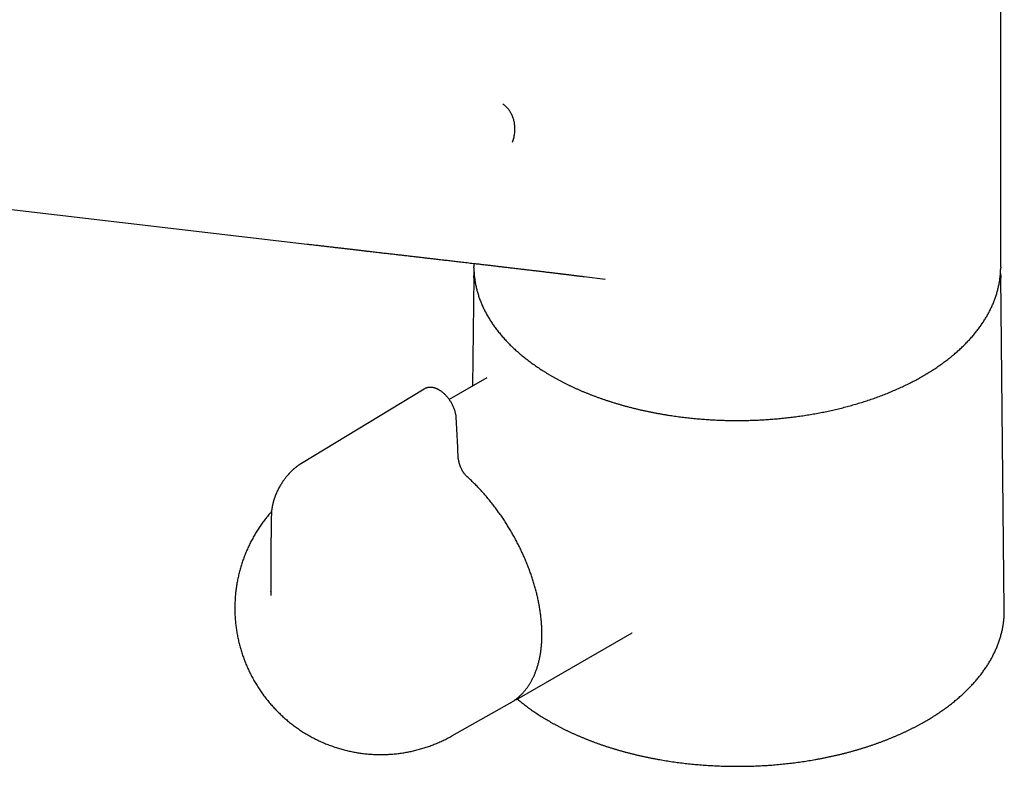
# Model space of a CAD drawing. Header units: millimetres. Extents: x 8 to 793, y 12 to 538.
# Tile 10 of 25: x 670 to 769, y 120 to 195. Entities that reach past the tile are written whole.
import ezdxf

# ---------------------------------------------------------------- set-up
doc = ezdxf.new("R2010")
doc.units = ezdxf.units.MM

msp = doc.modelspace()

# ---------------------------------------------------------------- linework, layer by layer
at = {"color": 7, "linetype": 'Continuous', "lineweight": 30}
for p, q in [((768.514, 169.766), (768.514, 206.223)), ((625.576, 180.58), (698.761, 172.05)), ((715.514, 170.105), (715.514, 169.766)), ((715.514, 169.655), (715.514, 169.766)), ((768.514, 169.766), (768.513, 169.652)), ((715.511, 168.761), (715.393, 157.753)), ((715.51, 168.652), (715.513, 168.883)), ((726.596, 168.783), (728.712, 168.527)), ((728.712, 168.528), (728.68, 168.532)), ((768.515, 168.874), (768.517, 168.64)), ((768.874, 135.285), (768.517, 168.761)), ((716.827, 158.581), (713.047, 156.399)), ((716.83, 158.576), (716.826, 158.573)), ((710.514, 157.468), (698.169, 149.985)), ((710.523, 157.464), (710.519, 157.461)), ((695.09, 137.101), (695.091, 137.142)), ((720.114, 126.416), (731.429, 132.947)), ((731.415, 132.942), (731.428, 132.949)), ((713.295, 122.566), (719.145, 125.86)), ((719.145, 125.86), (719.199, 125.892))]:
    msp.add_line(p, q, dxfattribs=at)
at = {"color": 7, "linetype": 'Continuous', "lineweight": 30, "flags": 128}
for points in [[(768.875, 135.167), (768.875, 135.189), (768.874, 135.285)], [(720.173, 126.45), (720.115, 126.416), (720.059, 126.384)]]:
    msp.add_lwpolyline(points, dxfattribs=at)
at = {"color": 7, "linetype": 'Continuous', "lineweight": 30}
for points, knots in [([(718.424, 186.155), (718.471, 186.122), (718.567, 186.054), (718.704, 185.935), (718.837, 185.802), (718.963, 185.654), (719.075, 185.501), (719.173, 185.345), (719.259, 185.189), (719.336, 185.026), (719.405, 184.854), (719.465, 184.677), (719.515, 184.493), (719.556, 184.306), (719.587, 184.115), (719.608, 183.922), (719.618, 183.728), (719.619, 183.535), (719.609, 183.331), (719.588, 183.118), (719.552, 182.897), (719.505, 182.683), (719.448, 182.478), (719.401, 182.346), (719.378, 182.281)], [0, 0, 0, 0, 0.046147, 0.09342, 0.14174, 0.191017, 0.241143, 0.283481, 0.326252, 0.369376, 0.412768, 0.45634, 0.500004, 0.543667, 0.587239, 0.630631, 0.673754, 0.716525, 0.758862, 0.808988, 0.858263, 0.906582, 0.953854, 1, 1, 1, 1]), ([(698.751, 172.051), (698.91, 172.032), (699.227, 171.995), (699.696, 171.94), (700.156, 171.886), (700.606, 171.833), (701.044, 171.782), (701.47, 171.732), (701.883, 171.684), (702.288, 171.636), (702.685, 171.59), (703.076, 171.545), (703.46, 171.5), (703.834, 171.457), (704.199, 171.414), (704.554, 171.373), (704.899, 171.333), (705.222, 171.296), (705.522, 171.261), (705.801, 171.229), (706.072, 171.197), (706.336, 171.167), (706.593, 171.137), (706.843, 171.108), (707.087, 171.08), (707.413, 171.043), (707.819, 170.996), (708.305, 170.94), (708.776, 170.885), (709.234, 170.832), (709.679, 170.781), (710.115, 170.731), (710.542, 170.681), (710.959, 170.633), (711.367, 170.586), (711.817, 170.534), (712.308, 170.477), (712.843, 170.415), (713.372, 170.354), (713.826, 170.301), (714.208, 170.257), (714.522, 170.221), (714.838, 170.184), (715.16, 170.146), (715.489, 170.108), (715.845, 170.067), (716.228, 170.022), (716.64, 169.974), (717.059, 169.925), (717.489, 169.874), (717.929, 169.823), (718.379, 169.77), (718.836, 169.716), (719.296, 169.662), (719.753, 169.608), (720.201, 169.555), (720.577, 169.51), (720.881, 169.474), (721.115, 169.446), (721.341, 169.419), (721.561, 169.393), (721.772, 169.368), (721.977, 169.343), (722.171, 169.32), (722.359, 169.297), (722.546, 169.275), (722.74, 169.252), (722.941, 169.228), (723.148, 169.203), (723.409, 169.171), (723.723, 169.133), (723.998, 169.1), (724.184, 169.078), (724.28, 169.066), (724.377, 169.054), (724.479, 169.042), (724.587, 169.029), (724.705, 169.014), (724.833, 168.999), (724.971, 168.982), (725.118, 168.964), (725.276, 168.945), (725.443, 168.925), (725.616, 168.903), (725.796, 168.881), (725.98, 168.859), (726.174, 168.835), (726.376, 168.81), (726.514, 168.793), (726.584, 168.785)], [0, 0, 0, 0, 0.017166, 0.033984, 0.050456, 0.066582, 0.082363, 0.097528, 0.112361, 0.126864, 0.141036, 0.155159, 0.168939, 0.182376, 0.195472, 0.208226, 0.220639, 0.23271, 0.242994, 0.253016, 0.262778, 0.272279, 0.28152, 0.2905, 0.299236, 0.307862, 0.325681, 0.343155, 0.360283, 0.376635, 0.39266, 0.408357, 0.423728, 0.438771, 0.453488, 0.467881, 0.48738, 0.506657, 0.525712, 0.544546, 0.555828, 0.567044, 0.57842, 0.590031, 0.601878, 0.613961, 0.628502, 0.643338, 0.658439, 0.673803, 0.689751, 0.70595, 0.722384, 0.739049, 0.755557, 0.771674, 0.787401, 0.796032, 0.804432, 0.812566, 0.820433, 0.828034, 0.835368, 0.842436, 0.848903, 0.855612, 0.862563, 0.869756, 0.877191, 0.884834, 0.897793, 0.910859, 0.914299, 0.917747, 0.921201, 0.924738, 0.928607, 0.932825, 0.937395, 0.942315, 0.947586, 0.953206, 0.959177, 0.965498, 0.971777, 0.978368, 0.985268, 0.992479, 1, 1, 1, 1]), ([(715.515, 169.651), (715.515, 169.636), (715.515, 169.556), (715.52, 169.411), (715.529, 169.219), (715.543, 169.026), (715.561, 168.834), (715.583, 168.641), (715.609, 168.449), (715.639, 168.256), (715.673, 168.064), (715.711, 167.871), (715.754, 167.679), (715.8, 167.487), (715.851, 167.296), (715.906, 167.104), (715.965, 166.913), (716.028, 166.722), (716.095, 166.531), (716.166, 166.341), (716.242, 166.151), (716.321, 165.962), (716.405, 165.773), (716.493, 165.585), (716.585, 165.397), (716.681, 165.209), (716.781, 165.023), (716.886, 164.837), (716.994, 164.652), (717.107, 164.467), (717.223, 164.283), (717.344, 164.1), (717.468, 163.918), (717.597, 163.737), (717.729, 163.556), (717.866, 163.377), (718.006, 163.199), (718.15, 163.021), (718.299, 162.845), (718.451, 162.669), (718.607, 162.495), (718.766, 162.322), (718.93, 162.15), (719.097, 161.98), (719.268, 161.81), (719.443, 161.642), (719.621, 161.475), (719.804, 161.31), (719.989, 161.146), (720.179, 160.983), (720.372, 160.821), (720.568, 160.662), (720.768, 160.503), (720.971, 160.346), (721.178, 160.191), (721.388, 160.037), (721.602, 159.885), (721.818, 159.734), (722.039, 159.585), (722.262, 159.437), (722.489, 159.292), (722.718, 159.148), (722.951, 159.005), (723.187, 158.865), (723.427, 158.726), (723.669, 158.589), (723.914, 158.454), (724.162, 158.32), (724.413, 158.189), (724.667, 158.059), (724.924, 157.932), (725.183, 157.806), (725.446, 157.682), (725.711, 157.56), (725.978, 157.44), (726.249, 157.322), (726.522, 157.206), (726.797, 157.092), (727.076, 156.98), (727.356, 156.87), (727.639, 156.762), (727.925, 156.656), (728.213, 156.553), (728.503, 156.451), (728.795, 156.352), (729.09, 156.255), (729.387, 156.16), (729.687, 156.067), (729.988, 155.976), (730.292, 155.888), (730.597, 155.801), (730.905, 155.717), (731.215, 155.636), (731.526, 155.556), (731.84, 155.479), (732.156, 155.404), (732.473, 155.331), (732.793, 155.261), (733.114, 155.193), (733.438, 155.128), (733.763, 155.064), (734.09, 155.003), (734.419, 154.945), (734.75, 154.889), (735.071, 154.837), (735.382, 154.789), (735.682, 154.745), (735.984, 154.703), (736.286, 154.663), (736.589, 154.625), (736.892, 154.589), (737.196, 154.555), (737.501, 154.524), (737.806, 154.494), (738.112, 154.467), (738.417, 154.441), (738.723, 154.418), (739.029, 154.397), (739.335, 154.378), (739.64, 154.361), (739.944, 154.346), (740.247, 154.333), (740.547, 154.323), (740.84, 154.314), (741.12, 154.308), (741.362, 154.304), (741.577, 154.301), (741.785, 154.3), (741.933, 154.299), (742.014, 154.299)], [0, 0, 0, 0, 0.001935, 0.009776, 0.017624, 0.025477, 0.033338, 0.041205, 0.04908, 0.056963, 0.064853, 0.072751, 0.080658, 0.088573, 0.096496, 0.104429, 0.11237, 0.12032, 0.128279, 0.136246, 0.144223, 0.152208, 0.160202, 0.168205, 0.176216, 0.184235, 0.192263, 0.200298, 0.208341, 0.216392, 0.22445, 0.232514, 0.240586, 0.248663, 0.256748, 0.264837, 0.272933, 0.281034, 0.28914, 0.297251, 0.305366, 0.313486, 0.32161, 0.329737, 0.337869, 0.346003, 0.354141, 0.362282, 0.370425, 0.378571, 0.38672, 0.394871, 0.403024, 0.411179, 0.419336, 0.427494, 0.435654, 0.443816, 0.45198, 0.460144, 0.468311, 0.476478, 0.484647, 0.492817, 0.500988, 0.50916, 0.517334, 0.525509, 0.533685, 0.541862, 0.550041, 0.558221, 0.566403, 0.574586, 0.58277, 0.590956, 0.599144, 0.607334, 0.615526, 0.62372, 0.631916, 0.640115, 0.648316, 0.65652, 0.664727, 0.672938, 0.681152, 0.689369, 0.697591, 0.705817, 0.714048, 0.722284, 0.730525, 0.738772, 0.747026, 0.755287, 0.763556, 0.771833, 0.780119, 0.788416, 0.796723, 0.805043, 0.813376, 0.821724, 0.830089, 0.837601, 0.845113, 0.852623, 0.860131, 0.867637, 0.87514, 0.882641, 0.890138, 0.897631, 0.905119, 0.912601, 0.920075, 0.927539, 0.934989, 0.942421, 0.949826, 0.957189, 0.964484, 0.971651, 0.978536, 0.984822, 0.989267, 0.994138, 1, 1, 1, 1]), ([(742.014, 154.299), (742.124, 154.3), (742.279, 154.3), (742.509, 154.302), (742.708, 154.304), (742.945, 154.309), (743.195, 154.314), (743.457, 154.322), (743.728, 154.331), (744.006, 154.343), (744.29, 154.356), (744.577, 154.371), (744.868, 154.389), (745.162, 154.408), (745.458, 154.43), (745.755, 154.453), (746.054, 154.479), (746.354, 154.507), (746.655, 154.537), (746.957, 154.569), (747.259, 154.604), (747.561, 154.64), (747.864, 154.679), (748.166, 154.72), (748.469, 154.763), (748.771, 154.808), (749.072, 154.855), (749.374, 154.905), (749.675, 154.956), (749.975, 155.01), (750.274, 155.066), (750.573, 155.124), (750.871, 155.185), (751.168, 155.247), (751.464, 155.311), (751.759, 155.378), (752.052, 155.447), (752.345, 155.517), (752.636, 155.59), (752.926, 155.665), (753.215, 155.742), (753.502, 155.822), (753.788, 155.903), (754.072, 155.986), (754.355, 156.071), (754.636, 156.158), (754.915, 156.248), (755.193, 156.339), (755.469, 156.432), (755.743, 156.527), (756.015, 156.625), (756.285, 156.724), (756.553, 156.825), (756.819, 156.928), (757.084, 157.033), (757.346, 157.139), (757.606, 157.248), (757.863, 157.358), (758.119, 157.471), (758.372, 157.585), (758.623, 157.701), (758.871, 157.819), (759.118, 157.938), (759.361, 158.06), (759.602, 158.183), (759.841, 158.308), (760.077, 158.434), (760.311, 158.562), (760.542, 158.692), (760.77, 158.824), (760.996, 158.957), (761.219, 159.092), (761.439, 159.229), (761.656, 159.367), (761.87, 159.506), (762.082, 159.647), (762.291, 159.79), (762.496, 159.934), (762.699, 160.08), (762.899, 160.227), (763.095, 160.376), (763.289, 160.526), (763.48, 160.678), (763.667, 160.831), (763.851, 160.985), (764.032, 161.141), (764.21, 161.298), (764.385, 161.456), (764.556, 161.615), (764.724, 161.776), (764.889, 161.938), (765.05, 162.102), (765.208, 162.266), (765.363, 162.432), (765.514, 162.598), (765.661, 162.766), (765.806, 162.935), (765.946, 163.106), (766.083, 163.277), (766.217, 163.449), (766.347, 163.622), (766.473, 163.796), (766.596, 163.971), (766.715, 164.148), (766.831, 164.325), (766.943, 164.502), (767.051, 164.681), (767.155, 164.861), (767.256, 165.041), (767.353, 165.222), (767.446, 165.404), (767.535, 165.587), (767.621, 165.77), (767.703, 165.954), (767.78, 166.139), (767.854, 166.324), (767.925, 166.51), (767.991, 166.696), (768.053, 166.883), (768.112, 167.071), (768.166, 167.259), (768.217, 167.447), (768.264, 167.636), (768.307, 167.826), (768.345, 168.015), (768.38, 168.206), (768.411, 168.396), (768.438, 168.587), (768.461, 168.778), (768.479, 168.969), (768.494, 169.161), (768.505, 169.353), (768.511, 169.515), (768.512, 169.614), (768.512, 169.648)], [0, 0, 0, 0, 0.007985, 0.01128, 0.016745, 0.022431, 0.02854, 0.034923, 0.041521, 0.048284, 0.05518, 0.062183, 0.069274, 0.076439, 0.083666, 0.090946, 0.098272, 0.105638, 0.113039, 0.12047, 0.127929, 0.135413, 0.142919, 0.150444, 0.157987, 0.165547, 0.173122, 0.18071, 0.188311, 0.195923, 0.203546, 0.211179, 0.218821, 0.226472, 0.23413, 0.241796, 0.249469, 0.257148, 0.264833, 0.272524, 0.28022, 0.287922, 0.295628, 0.303339, 0.311054, 0.318773, 0.326495, 0.334222, 0.341952, 0.349685, 0.357421, 0.365161, 0.372903, 0.380647, 0.388395, 0.396145, 0.403897, 0.411651, 0.419408, 0.427167, 0.434928, 0.44269, 0.450455, 0.458221, 0.465989, 0.473758, 0.48153, 0.489302, 0.497076, 0.504852, 0.512629, 0.520407, 0.528186, 0.535967, 0.543748, 0.551531, 0.559315, 0.567099, 0.574885, 0.582671, 0.590459, 0.598247, 0.606036, 0.613825, 0.621615, 0.629406, 0.637197, 0.644988, 0.65278, 0.660573, 0.668365, 0.676158, 0.683951, 0.691745, 0.699538, 0.707331, 0.715124, 0.722918, 0.730711, 0.738504, 0.746296, 0.754089, 0.761881, 0.769673, 0.777464, 0.785255, 0.793046, 0.800836, 0.808626, 0.816416, 0.824205, 0.831994, 0.839783, 0.847572, 0.855361, 0.86315, 0.870939, 0.878729, 0.886519, 0.89431, 0.902102, 0.909895, 0.91769, 0.925486, 0.933285, 0.941085, 0.948888, 0.956695, 0.964504, 0.972317, 0.980134, 0.987955, 0.995782, 1, 1, 1, 1]), ([(715.529, 169.243), (715.528, 169.228), (715.522, 169.148), (715.517, 169.03), (715.514, 168.926), (715.513, 168.887)], [0, 0, 0, 0, 0.127573, 0.667373, 1, 1, 1, 1]), ([(768.514, 168.878), (768.514, 168.898), (768.512, 168.982), (768.507, 169.104), (768.501, 169.206), (768.498, 169.244)], [0, 0, 0, 0, 0.162976, 0.687606, 1, 1, 1, 1]), ([(713.75, 154.517), (713.747, 154.563), (713.741, 154.653), (713.722, 154.79), (713.697, 154.925), (713.664, 155.073), (713.621, 155.231), (713.567, 155.398), (713.506, 155.56), (713.44, 155.714), (713.371, 155.861), (713.298, 156.001), (713.222, 156.133), (713.146, 156.256), (713.063, 156.379), (712.976, 156.5), (712.882, 156.618), (712.789, 156.728), (712.697, 156.829), (712.598, 156.929), (712.494, 157.026), (712.386, 157.12), (712.281, 157.202), (712.186, 157.269), (712.103, 157.324), (712.035, 157.365), (711.984, 157.394), (711.948, 157.413), (711.926, 157.425), (711.903, 157.437), (711.875, 157.45), (711.831, 157.471), (711.771, 157.498), (711.698, 157.527), (711.621, 157.554), (711.537, 157.579), (711.454, 157.599), (711.376, 157.614), (711.308, 157.624), (711.24, 157.631), (711.18, 157.634), (711.129, 157.635), (711.091, 157.634), (711.054, 157.633), (711.015, 157.63), (710.975, 157.626), (710.936, 157.62), (710.898, 157.614), (710.864, 157.607), (710.829, 157.599), (710.793, 157.589), (710.753, 157.577), (710.718, 157.565), (710.69, 157.555), (710.669, 157.546), (710.648, 157.537), (710.623, 157.527), (710.594, 157.513), (710.557, 157.494), (710.531, 157.478), (710.517, 157.47)], [0, 0, 0, 0, 0.0278747, 0.0550119, 0.0814409, 0.1071841, 0.1404678, 0.172596, 0.2035946, 0.2334864, 0.262293, 0.2900357, 0.3167359, 0.3423861, 0.3669586, 0.3950553, 0.4219969, 0.4479869, 0.4730335, 0.4971423, 0.525964, 0.5533334, 0.5792552, 0.6037324, 0.6225049, 0.6389373, 0.6529912, 0.6587783, 0.6640283, 0.6688459, 0.6750848, 0.683425, 0.6999176, 0.7166019, 0.7340958, 0.7531408, 0.7746762, 0.7915911, 0.8071469, 0.8216327, 0.8387211, 0.8489457, 0.8573711, 0.8654355, 0.8746293, 0.8846529, 0.893857, 0.9030469, 0.9114191, 0.9190034, 0.9277745, 0.9381553, 0.9483434, 0.9544542, 0.9590319, 0.964392, 0.9713547, 0.9797515, 0.9892867, 1, 1, 1, 1]), ([(713.92, 150.849), (713.905, 151.254), (713.875, 152.065), (713.819, 153.288), (713.773, 154.107), (713.75, 154.517)], [0, 0, 0, 0, 0.333314, 0.666637, 1, 1, 1, 1]), ([(714.822, 148.659), (714.794, 148.685), (714.741, 148.735), (714.667, 148.814), (714.601, 148.892), (714.543, 148.966), (714.493, 149.037), (714.449, 149.103), (714.411, 149.163), (714.367, 149.238), (714.316, 149.33), (714.26, 149.443), (714.209, 149.558), (714.17, 149.653), (714.142, 149.727), (714.123, 149.78), (714.106, 149.831), (714.09, 149.881), (714.076, 149.928), (714.062, 149.973), (714.049, 150.019), (714.035, 150.071), (714.02, 150.134), (714.003, 150.208), (713.985, 150.293), (713.967, 150.389), (713.95, 150.495), (713.936, 150.611), (713.924, 150.731), (713.921, 150.811), (713.919, 150.85)], [0, 0, 0, 0, 0.048241, 0.092457, 0.132988, 0.17006, 0.203813, 0.234322, 0.26162, 0.28617, 0.334609, 0.383195, 0.431989, 0.480599, 0.503933, 0.526457, 0.548159, 0.569023, 0.589037, 0.608187, 0.626639, 0.648454, 0.67536, 0.707389, 0.744566, 0.786894, 0.834353, 0.886876, 0.944346, 1, 1, 1, 1]), ([(698.169, 149.985), (698.152, 149.974), (698.12, 149.955), (698.078, 149.928), (698.045, 149.907), (698.02, 149.891), (697.995, 149.874), (697.967, 149.856), (697.935, 149.834), (697.901, 149.81), (697.867, 149.787), (697.832, 149.762), (697.795, 149.735), (697.755, 149.705), (697.713, 149.673), (697.671, 149.64), (697.628, 149.606), (697.583, 149.57), (697.538, 149.533), (697.496, 149.498), (697.457, 149.465), (697.418, 149.431), (697.373, 149.392), (697.328, 149.351), (697.285, 149.312), (697.247, 149.277), (697.213, 149.244), (697.177, 149.209), (697.139, 149.172), (697.096, 149.13), (697.053, 149.085), (697.012, 149.044), (696.977, 149.007), (696.948, 148.976), (696.923, 148.949), (696.9, 148.924), (696.876, 148.897), (696.849, 148.867), (696.82, 148.835), (696.789, 148.799), (696.743, 148.746), (696.68, 148.672), (696.6, 148.573), (696.511, 148.46), (696.414, 148.33), (696.309, 148.183), (696.203, 148.025), (696.101, 147.864), (696.002, 147.699), (695.909, 147.531), (695.822, 147.364), (695.754, 147.227), (695.704, 147.118), (695.667, 147.037), (695.636, 146.965), (695.612, 146.909), (695.596, 146.868), (695.584, 146.839), (695.572, 146.809), (695.556, 146.769), (695.535, 146.714), (695.509, 146.645), (695.48, 146.567), (695.453, 146.488), (695.428, 146.414), (695.407, 146.347), (695.384, 146.273), (695.361, 146.194), (695.336, 146.105), (695.312, 146.015), (695.289, 145.92), (695.266, 145.822), (695.245, 145.722), (695.226, 145.622), (695.211, 145.536), (695.2, 145.465), (695.191, 145.407), (695.184, 145.352), (695.177, 145.299), (695.171, 145.242), (695.163, 145.171), (695.157, 145.093), (695.152, 145.029), (695.149, 144.984), (695.148, 144.952), (695.146, 144.913), (695.144, 144.865), (695.143, 144.83), (695.143, 144.811)], [0, 0, 0, 0, 0.010298, 0.018628, 0.025004, 0.029514, 0.03373, 0.039746, 0.046321, 0.052914, 0.060327, 0.066722, 0.074277, 0.082857, 0.091592, 0.100229, 0.109152, 0.1186, 0.128543, 0.137652, 0.145217, 0.153302, 0.163114, 0.173893, 0.183263, 0.191088, 0.19902, 0.20652, 0.215132, 0.224853, 0.235431, 0.244809, 0.252537, 0.25971, 0.264834, 0.270141, 0.275996, 0.282399, 0.28935, 0.296802, 0.304714, 0.32279, 0.342899, 0.365047, 0.391052, 0.419426, 0.450015, 0.480051, 0.508554, 0.540347, 0.56992, 0.597295, 0.612403, 0.626726, 0.639345, 0.649811, 0.655587, 0.660402, 0.664699, 0.671262, 0.680584, 0.69268, 0.706525, 0.720226, 0.732767, 0.744139, 0.754336, 0.769773, 0.784035, 0.799204, 0.815118, 0.831487, 0.848087, 0.86556, 0.881602, 0.890855, 0.901058, 0.910524, 0.918415, 0.927536, 0.939081, 0.953542, 0.966799, 0.970871, 0.976016, 0.982578, 0.990568, 1, 1, 1, 1]), ([(719.202, 125.894), (719.229, 125.909), (719.298, 125.949), (719.407, 126.018), (719.528, 126.098), (719.647, 126.182), (719.763, 126.269), (719.878, 126.359), (719.99, 126.454), (720.101, 126.551), (720.209, 126.652), (720.314, 126.756), (720.417, 126.863), (720.518, 126.974), (720.617, 127.088), (720.713, 127.205), (720.806, 127.326), (720.898, 127.449), (720.986, 127.576), (721.072, 127.706), (721.156, 127.839), (721.237, 127.975), (721.315, 128.114), (721.391, 128.256), (721.463, 128.401), (721.534, 128.548), (721.601, 128.699), (721.666, 128.852), (721.728, 129.009), (721.787, 129.167), (721.844, 129.329), (721.897, 129.493), (721.948, 129.66), (721.996, 129.829), (722.041, 130.001), (722.083, 130.175), (722.122, 130.351), (722.158, 130.53), (722.192, 130.71), (722.222, 130.894), (722.25, 131.079), (722.274, 131.266), (722.296, 131.455), (722.315, 131.647), (722.331, 131.84), (722.343, 132.035), (722.353, 132.232), (722.36, 132.43), (722.364, 132.631), (722.365, 132.833), (722.363, 133.036), (722.358, 133.241), (722.351, 133.448), (722.34, 133.655), (722.326, 133.865), (722.31, 134.075), (722.29, 134.287), (722.268, 134.5), (722.243, 134.714), (722.215, 134.929), (722.184, 135.145), (722.15, 135.362), (722.113, 135.58), (722.073, 135.798), (722.031, 136.018), (721.986, 136.238), (721.938, 136.459), (721.887, 136.68), (721.833, 136.902), (721.777, 137.124), (721.718, 137.347), (721.656, 137.57), (721.592, 137.793), (721.525, 138.017), (721.455, 138.241), (721.383, 138.464), (721.307, 138.688), (721.23, 138.912), (721.15, 139.136), (721.067, 139.36), (720.981, 139.583), (720.894, 139.806), (720.803, 140.029), (720.711, 140.252), (720.615, 140.474), (720.518, 140.695), (720.418, 140.916), (720.316, 141.136), (720.211, 141.356), (720.104, 141.575), (719.995, 141.793), (719.883, 142.01), (719.77, 142.227), (719.654, 142.442), (719.536, 142.656), (719.416, 142.87), (719.294, 143.082), (719.17, 143.293), (719.043, 143.502), (718.915, 143.711), (718.785, 143.918), (718.653, 144.123), (718.519, 144.327), (718.384, 144.529), (718.246, 144.73), (718.107, 144.929), (717.966, 145.127), (717.823, 145.323), (717.679, 145.517), (717.533, 145.709), (717.386, 145.899), (717.237, 146.087), (717.086, 146.273), (716.934, 146.457), (716.781, 146.639), (716.626, 146.818), (716.47, 146.996), (716.313, 147.171), (716.154, 147.344), (715.995, 147.515), (715.834, 147.683), (715.672, 147.848), (715.509, 148.011), (715.344, 148.172), (715.179, 148.33), (715.013, 148.485), (714.894, 148.595), (714.83, 148.652), (714.821, 148.659)], [0, 0, 0, 0, 0.005078, 0.012911, 0.020743, 0.028578, 0.036414, 0.044254, 0.052099, 0.059948, 0.067804, 0.075666, 0.083535, 0.091413, 0.099298, 0.107193, 0.115096, 0.123009, 0.130931, 0.138862, 0.146803, 0.154753, 0.162712, 0.170679, 0.178656, 0.18664, 0.194632, 0.202631, 0.210638, 0.218651, 0.226669, 0.234694, 0.242723, 0.250757, 0.258796, 0.266838, 0.274883, 0.282932, 0.290983, 0.299036, 0.307091, 0.315148, 0.323206, 0.331265, 0.339325, 0.347385, 0.355446, 0.363507, 0.371568, 0.379629, 0.387689, 0.39575, 0.403809, 0.411868, 0.419927, 0.427984, 0.436041, 0.444097, 0.452152, 0.460207, 0.46826, 0.476313, 0.484364, 0.492415, 0.500464, 0.508513, 0.516561, 0.524608, 0.532654, 0.540699, 0.548743, 0.556787, 0.564829, 0.572871, 0.580912, 0.588952, 0.596992, 0.605031, 0.613069, 0.621107, 0.629144, 0.63718, 0.645216, 0.653252, 0.661287, 0.669322, 0.677356, 0.68539, 0.693423, 0.701457, 0.70949, 0.717523, 0.725556, 0.733588, 0.741621, 0.749653, 0.757685, 0.765718, 0.77375, 0.781783, 0.789815, 0.797848, 0.805881, 0.813914, 0.821948, 0.829981, 0.838015, 0.84605, 0.854084, 0.86212, 0.870155, 0.878191, 0.886228, 0.894265, 0.902303, 0.910341, 0.91838, 0.92642, 0.934461, 0.942502, 0.950544, 0.958587, 0.96663, 0.974675, 0.98272, 0.990767, 0.998814, 1, 1, 1, 1]), ([(695.16, 145.133), (695.124, 145.093), (695.034, 144.992), (694.895, 144.828), (694.741, 144.642), (694.59, 144.453), (694.442, 144.263), (694.298, 144.069), (694.157, 143.874), (694.019, 143.676), (693.884, 143.476), (693.753, 143.274), (693.625, 143.069), (693.501, 142.863), (693.38, 142.655), (693.263, 142.445), (693.149, 142.233), (693.039, 142.019), (692.932, 141.804), (692.829, 141.587), (692.73, 141.368), (692.634, 141.147), (692.541, 140.926), (692.453, 140.702), (692.368, 140.478), (692.287, 140.252), (692.21, 140.025), (692.136, 139.796), (692.066, 139.567), (692, 139.336), (691.938, 139.105), (691.88, 138.872), (691.825, 138.639), (691.775, 138.405), (691.728, 138.17), (691.685, 137.934), (691.646, 137.697), (691.61, 137.46), (691.579, 137.223), (691.551, 136.985), (691.528, 136.747), (691.508, 136.508), (691.492, 136.269), (691.481, 136.03), (691.473, 135.79), (691.469, 135.551), (691.469, 135.311), (691.472, 135.071), (691.48, 134.832), (691.492, 134.592), (691.507, 134.353), (691.527, 134.114), (691.55, 133.875), (691.577, 133.636), (691.609, 133.398), (691.644, 133.16), (691.683, 132.923), (691.726, 132.686), (691.772, 132.45), (691.823, 132.215), (691.878, 131.98), (691.936, 131.746), (691.998, 131.513), (692.064, 131.281), (692.134, 131.049), (692.208, 130.819), (692.286, 130.589), (692.367, 130.361), (692.453, 130.134), (692.542, 129.908), (692.635, 129.684), (692.731, 129.46), (692.832, 129.238), (692.936, 129.018), (693.044, 128.799), (693.155, 128.582), (693.271, 128.366), (693.39, 128.152), (693.512, 127.94), (693.639, 127.729), (693.769, 127.521), (693.902, 127.314), (694.039, 127.11), (694.18, 126.907), (694.324, 126.707), (694.471, 126.509), (694.622, 126.314), (694.777, 126.12), (694.934, 125.929), (695.095, 125.741), (695.26, 125.556), (695.427, 125.373), (695.598, 125.192), (695.771, 125.015), (695.948, 124.84), (696.128, 124.668), (696.31, 124.5), (696.496, 124.334), (696.684, 124.172), (696.875, 124.012), (697.069, 123.856), (697.266, 123.703), (697.465, 123.554), (697.666, 123.407), (697.871, 123.265), (698.077, 123.125), (698.286, 122.99), (698.497, 122.857), (698.71, 122.729), (698.925, 122.604), (699.143, 122.483), (699.362, 122.365), (699.584, 122.252), (699.807, 122.142), (700.032, 122.036), (700.258, 121.933), (700.487, 121.835), (700.717, 121.741), (700.948, 121.65), (701.181, 121.564), (701.415, 121.481), (701.65, 121.403), (701.887, 121.328), (702.125, 121.258), (702.364, 121.191), (702.604, 121.129), (702.845, 121.071), (703.086, 121.017), (703.329, 120.967), (703.572, 120.921), (703.816, 120.88), (704.06, 120.842), (704.305, 120.809), (704.55, 120.78), (704.796, 120.755), (705.042, 120.734), (705.288, 120.717), (705.534, 120.705), (705.781, 120.697), (706.027, 120.692), (706.274, 120.693), (706.52, 120.697), (706.766, 120.705), (707.011, 120.718), (707.257, 120.734), (707.502, 120.755), (707.746, 120.78), (707.99, 120.809), (708.234, 120.842), (708.476, 120.879), (708.718, 120.92), (708.959, 120.966), (709.199, 121.015), (709.438, 121.068), (709.676, 121.126), (709.913, 121.187), (710.149, 121.252), (710.384, 121.321), (710.617, 121.394), (710.849, 121.471), (711.08, 121.552), (711.309, 121.637), (711.537, 121.725), (711.763, 121.817), (711.987, 121.913), (712.21, 122.013), (712.431, 122.116), (712.65, 122.223), (712.867, 122.334), (713.082, 122.448), (713.224, 122.527), (713.295, 122.566)], [0, 0, 0, 0, 0.003967, 0.009833, 0.015697, 0.021559, 0.027419, 0.033277, 0.039133, 0.044988, 0.05084, 0.056691, 0.06254, 0.068387, 0.074232, 0.080076, 0.085918, 0.091758, 0.097596, 0.103433, 0.109269, 0.115103, 0.120935, 0.126766, 0.132595, 0.138423, 0.14425, 0.150076, 0.1559, 0.161724, 0.167546, 0.173367, 0.179188, 0.185007, 0.190826, 0.196644, 0.202462, 0.208279, 0.214096, 0.219912, 0.225729, 0.231546, 0.237362, 0.24318, 0.248997, 0.254815, 0.260635, 0.266455, 0.272276, 0.278098, 0.283922, 0.289748, 0.295576, 0.301406, 0.307238, 0.313073, 0.318911, 0.324752, 0.330596, 0.336444, 0.342296, 0.348151, 0.354011, 0.359876, 0.365745, 0.371619, 0.377499, 0.383383, 0.389274, 0.39517, 0.401072, 0.40698, 0.412894, 0.418814, 0.424741, 0.430674, 0.436614, 0.44256, 0.448513, 0.454472, 0.460437, 0.466408, 0.472386, 0.478369, 0.484358, 0.490353, 0.496353, 0.502358, 0.508367, 0.514382, 0.5204, 0.526423, 0.532449, 0.538479, 0.544511, 0.550547, 0.556585, 0.562625, 0.568666, 0.57471, 0.580754, 0.5868, 0.592846, 0.598893, 0.604941, 0.610988, 0.617035, 0.623081, 0.629127, 0.635173, 0.641217, 0.64726, 0.653303, 0.659343, 0.665383, 0.67142, 0.677457, 0.683491, 0.689523, 0.695554, 0.701582, 0.707609, 0.713633, 0.719655, 0.725675, 0.731693, 0.737709, 0.743722, 0.749732, 0.755741, 0.761747, 0.76775, 0.773752, 0.77975, 0.785746, 0.79174, 0.797732, 0.80372, 0.809707, 0.815691, 0.821672, 0.827651, 0.833628, 0.839602, 0.845574, 0.851543, 0.857509, 0.863474, 0.869436, 0.875395, 0.881352, 0.887307, 0.893259, 0.899209, 0.905157, 0.911102, 0.917045, 0.922985, 0.928923, 0.934859, 0.940793, 0.946724, 0.952653, 0.95858, 0.964504, 0.970426, 0.976346, 0.982264, 0.988179, 0.994092, 1, 1, 1, 1]), ([(695.143, 144.811), (695.141, 144.692), (695.136, 144.458), (695.13, 144.112), (695.125, 143.779), (695.12, 143.457), (695.116, 143.148), (695.112, 142.856), (695.109, 142.582), (695.106, 142.324), (695.103, 142.077), (695.101, 141.841), (695.099, 141.612), (695.097, 141.39), (695.095, 141.176), (695.094, 140.975), (695.092, 140.786), (695.091, 140.61), (695.09, 140.449), (695.09, 140.304), (695.089, 140.172), (695.089, 140.053), (695.088, 139.944), (695.088, 139.852), (695.088, 139.775), (695.087, 139.712), (695.087, 139.657), (695.087, 139.609), (695.087, 139.568), (695.087, 139.531), (695.087, 139.487), (695.087, 139.431), (695.087, 139.359), (695.086, 139.273), (695.086, 139.173), (695.086, 139.059), (695.086, 138.934), (695.086, 138.796), (695.086, 138.647), (695.086, 138.485), (695.086, 138.311), (695.086, 138.123), (695.087, 137.922), (695.087, 137.715), (695.088, 137.501), (695.089, 137.311), (695.089, 137.19), (695.09, 137.142)], [0, 0, 0, 0, 0.047359, 0.093064, 0.137114, 0.179507, 0.220241, 0.259317, 0.29464, 0.328486, 0.360855, 0.391747, 0.421162, 0.450743, 0.478661, 0.504916, 0.529506, 0.552432, 0.573694, 0.592216, 0.609258, 0.624821, 0.638903, 0.651505, 0.660645, 0.66881, 0.676, 0.682215, 0.687454, 0.69179, 0.696801, 0.70432, 0.71364, 0.724761, 0.737684, 0.752407, 0.768933, 0.786492, 0.805711, 0.826589, 0.849128, 0.873327, 0.899185, 0.926703, 0.953385, 0.981462, 1, 1, 1, 1]), ([(695.09, 137.109), (695.09, 137.098), (695.09, 137.079), (695.09, 137.055), (695.09, 137.037), (695.09, 137.021), (695.09, 137.006), (695.09, 136.99), (695.09, 136.969), (695.09, 136.947), (695.09, 136.925), (695.089, 136.905), (695.089, 136.884), (695.089, 136.859), (695.088, 136.836), (695.088, 136.816), (695.087, 136.8), (695.087, 136.781), (695.086, 136.762), (695.085, 136.742), (695.084, 136.733), (695.083, 136.718), (695.082, 136.709), (695.082, 136.707), (695.082, 136.706), (695.082, 136.706), (695.082, 136.707)], [0, 0, 0, 0, 0.040131, 0.071312, 0.093662, 0.113258, 0.134183, 0.156425, 0.179712, 0.218, 0.24915, 0.276928, 0.311054, 0.354323, 0.399797, 0.435043, 0.468288, 0.507594, 0.590592, 0.686683, 0.787503, 0.868373, 0.949725, 0.972643, 0.996913, 1, 1, 1, 1]), ([(719.878, 126.288), (719.923, 126.25), (720.03, 126.159), (720.204, 126.016), (720.399, 125.86), (720.598, 125.705), (720.8, 125.552), (721.005, 125.4), (721.213, 125.249), (721.424, 125.101), (721.639, 124.953), (721.856, 124.808), (722.077, 124.663), (722.301, 124.521), (722.527, 124.38), (722.757, 124.241), (722.989, 124.103), (723.225, 123.968), (723.463, 123.833), (723.704, 123.701), (723.948, 123.571), (724.194, 123.442), (724.443, 123.315), (724.695, 123.19), (724.949, 123.066), (725.206, 122.945), (725.466, 122.825), (725.728, 122.707), (725.992, 122.592), (726.259, 122.478), (726.529, 122.366), (726.8, 122.256), (727.074, 122.148), (727.35, 122.042), (727.628, 121.938), (727.909, 121.836), (728.191, 121.736), (728.476, 121.638), (728.763, 121.542), (729.052, 121.448), (729.342, 121.356), (729.635, 121.266), (729.929, 121.179), (730.225, 121.093), (730.523, 121.01), (730.823, 120.929), (731.125, 120.85), (731.428, 120.773), (731.732, 120.698), (732.038, 120.626), (732.346, 120.556), (732.655, 120.488), (732.966, 120.422), (733.278, 120.358), (733.591, 120.297), (733.905, 120.238), (734.221, 120.181), (734.538, 120.126), (734.856, 120.074), (735.175, 120.024), (735.495, 119.976), (735.816, 119.931), (736.138, 119.888), (736.461, 119.847), (736.785, 119.808), (737.109, 119.772), (737.434, 119.738), (737.76, 119.707), (738.087, 119.677), (738.414, 119.651), (738.742, 119.626), (739.07, 119.604), (739.398, 119.584), (739.727, 119.566), (740.057, 119.551), (740.386, 119.538), (740.716, 119.528), (741.046, 119.52), (741.377, 119.514), (741.707, 119.511), (742.037, 119.51), (742.368, 119.511), (742.698, 119.515), (743.028, 119.521), (743.358, 119.529), (743.688, 119.54), (744.018, 119.553), (744.347, 119.569), (744.676, 119.587), (745.004, 119.607), (745.333, 119.629), (745.66, 119.654), (745.987, 119.682), (746.314, 119.711), (746.64, 119.743), (746.965, 119.777), (747.289, 119.814), (747.613, 119.853), (747.935, 119.894), (748.257, 119.937), (748.578, 119.983), (748.898, 120.031), (749.217, 120.081), (749.535, 120.134), (749.851, 120.189), (750.167, 120.246), (750.481, 120.306), (750.794, 120.367), (751.106, 120.431), (751.416, 120.497), (751.725, 120.566), (752.033, 120.636), (752.339, 120.709), (752.643, 120.784), (752.946, 120.861), (753.247, 120.94), (753.546, 121.022), (753.844, 121.105), (754.14, 121.191), (754.434, 121.279), (754.727, 121.369), (755.017, 121.461), (755.305, 121.555), (755.592, 121.651), (755.876, 121.75), (756.159, 121.85), (756.439, 121.952), (756.717, 122.057), (756.992, 122.163), (757.266, 122.271), (757.537, 122.382), (757.806, 122.494), (758.073, 122.608), (758.337, 122.724), (758.599, 122.842), (758.858, 122.962), (759.114, 123.084), (759.368, 123.207), (759.62, 123.333), (759.869, 123.46), (760.115, 123.589), (760.358, 123.72), (760.599, 123.852), (760.837, 123.987), (761.071, 124.123), (761.304, 124.261), (761.533, 124.4), (761.759, 124.541), (761.982, 124.684), (762.202, 124.828), (762.42, 124.974), (762.634, 125.122), (762.845, 125.271), (763.053, 125.422), (763.257, 125.574), (763.459, 125.727), (763.657, 125.883), (763.852, 126.039), (764.043, 126.197), (764.231, 126.357), (764.416, 126.517), (764.598, 126.68), (764.776, 126.843), (764.95, 127.008), (765.121, 127.174), (765.289, 127.341), (765.453, 127.51), (765.613, 127.679), (765.77, 127.85), (765.923, 128.022), (766.073, 128.195), (766.219, 128.37), (766.361, 128.545), (766.499, 128.721), (766.634, 128.899), (766.765, 129.077), (766.892, 129.256), (767.015, 129.436), (767.135, 129.617), (767.25, 129.799), (767.362, 129.982), (767.47, 130.166), (767.574, 130.35), (767.674, 130.535), (767.77, 130.721), (767.863, 130.907), (767.951, 131.094), (768.035, 131.282), (768.115, 131.47), (768.192, 131.659), (768.264, 131.848), (768.332, 132.038), (768.397, 132.228), (768.457, 132.419), (768.513, 132.61), (768.565, 132.801), (768.613, 132.993), (768.658, 133.185), (768.698, 133.377), (768.734, 133.57), (768.766, 133.763), (768.793, 133.956), (768.817, 134.149), (768.837, 134.342), (768.853, 134.536), (768.864, 134.729), (768.872, 134.923), (768.875, 135.068), (768.875, 135.148), (768.875, 135.164)], [0, 0, 0, 0, 0.003464, 0.00833, 0.013196, 0.018062, 0.022929, 0.027796, 0.032663, 0.03753, 0.042398, 0.047265, 0.052133, 0.057001, 0.061869, 0.066736, 0.071604, 0.076472, 0.081339, 0.086206, 0.091074, 0.095941, 0.100808, 0.105675, 0.110541, 0.115407, 0.120274, 0.12514, 0.130005, 0.134871, 0.139736, 0.144601, 0.149466, 0.154331, 0.159195, 0.164059, 0.168923, 0.173787, 0.17865, 0.183514, 0.188377, 0.193239, 0.198102, 0.202964, 0.207826, 0.212688, 0.21755, 0.222412, 0.227273, 0.232134, 0.236995, 0.241856, 0.246716, 0.251577, 0.256437, 0.261297, 0.266157, 0.271016, 0.275876, 0.280736, 0.285595, 0.290454, 0.295313, 0.300172, 0.305031, 0.30989, 0.314748, 0.319607, 0.324465, 0.329324, 0.334182, 0.33904, 0.343899, 0.348757, 0.353615, 0.358473, 0.363331, 0.368189, 0.373047, 0.377905, 0.382763, 0.387621, 0.392479, 0.397337, 0.402195, 0.407053, 0.411911, 0.416769, 0.421627, 0.426485, 0.431344, 0.436202, 0.44106, 0.445919, 0.450777, 0.455636, 0.460495, 0.465353, 0.470212, 0.475071, 0.479931, 0.48479, 0.489649, 0.494509, 0.499368, 0.504228, 0.509088, 0.513948, 0.518809, 0.523669, 0.52853, 0.533391, 0.538252, 0.543113, 0.547974, 0.552836, 0.557698, 0.56256, 0.567422, 0.572285, 0.577147, 0.58201, 0.586874, 0.591737, 0.596601, 0.601465, 0.606329, 0.611193, 0.616058, 0.620923, 0.625788, 0.630653, 0.635519, 0.640385, 0.645251, 0.650117, 0.654984, 0.65985, 0.664717, 0.669584, 0.674452, 0.679319, 0.684187, 0.689055, 0.693923, 0.698791, 0.70366, 0.708528, 0.713396, 0.718265, 0.723133, 0.728002, 0.73287, 0.737738, 0.742606, 0.747474, 0.752342, 0.75721, 0.762077, 0.766943, 0.77181, 0.776676, 0.781541, 0.786406, 0.79127, 0.796133, 0.800995, 0.805857, 0.810717, 0.815577, 0.820435, 0.825292, 0.830148, 0.835002, 0.839855, 0.844706, 0.849555, 0.854403, 0.859249, 0.864093, 0.868935, 0.873774, 0.878612, 0.883447, 0.88828, 0.893111, 0.897939, 0.902765, 0.907589, 0.91241, 0.917228, 0.922044, 0.926858, 0.93167, 0.936479, 0.941285, 0.94609, 0.950893, 0.955693, 0.960492, 0.965289, 0.970084, 0.974879, 0.979671, 0.984463, 0.989254, 0.994045, 0.998834, 1, 1, 1, 1]), ([(719.625, 126.167), (719.661, 126.183), (719.741, 126.219), (719.863, 126.279), (719.971, 126.335), (720.035, 126.371), (720.056, 126.383)], [0, 0, 0, 0, 0.243645, 0.545071, 0.846386, 1, 1, 1, 1])]:
    msp.add_open_spline(points, degree=3, knots=knots, dxfattribs=at)

doc.saveas('drawing.dxf')
